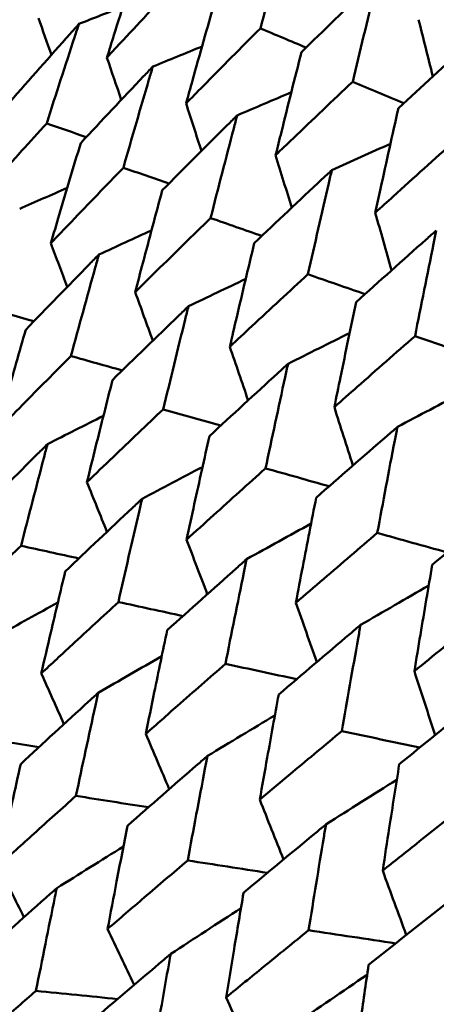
# Model space of a CAD drawing. Header units: millimetres. Extents: x 188 to 1913, y 148 to 2839.
# Tile 191 of 211: x 773.58 to 776.02, y 546.53 to 552.29. Entities that reach past the tile are written whole.
import ezdxf

# ---------------------------------------------------------------- set-up
doc = ezdxf.new("R2010")
doc.units = ezdxf.units.MM
doc.header["$LTSCALE"] = 10
doc.layers.add('Widoczne (ISO)', color=7, linetype='Continuous', lineweight=50)

msp = doc.modelspace()

# ---------------------------------------------------------------- linework, layer by layer
at = {"layer": 'Widoczne (ISO)'}
msp.add_circle((805.9027, 570.4637), 50, dxfattribs=at)
for points, knots in [([(774.9858, 552.2406), (775.033, 552.4156), (775.0808, 552.5902), (775.1358, 552.7889), (775.1426, 552.8133), (775.1494, 552.8377)], [0.01044349, 0.01044349, 0.01044349, 0.01044349, 0.07085106, 0.07085106, 0.07930241, 0.07930241, 0.07930241, 0.07930241]), ([(774.272, 552.6527), (774.224, 552.5025), (774.1763, 552.3521), (774.1154, 552.1573), (774.1016, 552.1132), (774.0879, 552.069)], [0.00838421, 0.00838421, 0.00838421, 0.00838421, 0.06155515, 0.06155515, 0.07712864, 0.07712864, 0.07712864, 0.07712864]), ([(774.0879, 552.069), (774.1192, 552.103), (774.1506, 552.1369), (774.2895, 552.2867), (774.3975, 552.4023), (774.5058, 552.5177)], [0.04598621, 0.04598621, 0.04598621, 0.04598621, 0.06155279, 0.06155279, 0.11473062, 0.11473062, 0.11473062, 0.11473062]), ([(775.6735, 552.535), (775.6552, 552.5174), (775.6368, 552.4997), (775.4873, 552.3556), (775.3566, 552.2288), (775.2264, 552.1016)], [0.06241522, 0.06241522, 0.06241522, 0.06241522, 0.0708546, 0.0708546, 0.13127416, 0.13127416, 0.13127416, 0.13127416]), ([(775.5261, 551.9286), (775.5686, 552.1063), (775.6117, 552.2837), (775.6613, 552.4855), (775.6674, 552.5103), (775.6735, 552.535)], [0.01044349, 0.01044349, 0.01044349, 0.01044349, 0.07085106, 0.07085106, 0.07930241, 0.07930241, 0.07930241, 0.07930241]), ([(774.7185, 552.3949), (774.6748, 552.2422), (774.6315, 552.0893), (774.5761, 551.8913), (774.5636, 551.8464), (774.5511, 551.8015)], [0.00838421, 0.00838421, 0.00838421, 0.00838421, 0.06155515, 0.06155515, 0.07712864, 0.07712864, 0.07712864, 0.07712864]), ([(773.924, 552.2661), (773.9068, 552.2468), (773.8896, 552.2276), (773.7541, 552.0756), (773.6364, 551.9426), (773.5193, 551.8092)], [0.06686277, 0.06686277, 0.06686277, 0.06686277, 0.07557848, 0.07557848, 0.13558897, 0.13558897, 0.13558897, 0.13558897]), ([(773.7353, 551.6845), (773.7896, 551.8542), (773.8444, 552.0234), (773.9078, 552.217), (773.9159, 552.2415), (773.924, 552.2661)], [0.01556037, 0.01556037, 0.01556037, 0.01556037, 0.07555527, 0.07555527, 0.08428623, 0.08428623, 0.08428623, 0.08428623]), ([(774.5511, 551.8015), (774.5838, 551.8348), (774.6165, 551.868), (774.7609, 552.0146), (774.8731, 552.1277), (774.9858, 552.2406)], [0.04598621, 0.04598621, 0.04598621, 0.04598621, 0.06155279, 0.06155279, 0.11473062, 0.11473062, 0.11473062, 0.11473062]), ([(776.2566, 552.1984), (776.2376, 552.1811), (776.2186, 552.1638), (776.0638, 552.0227), (775.9285, 551.8986), (775.7938, 551.7741)], [0.06241522, 0.06241522, 0.06241522, 0.06241522, 0.0708546, 0.0708546, 0.13127416, 0.13127416, 0.13127416, 0.13127416]), ([(775.2264, 552.1016), (775.1869, 551.9466), (775.1478, 551.7912), (775.0979, 551.5901), (775.0866, 551.5445), (775.0753, 551.4989)], [0.00838421, 0.00838421, 0.00838421, 0.00838421, 0.06155515, 0.06155515, 0.07712864, 0.07712864, 0.07712864, 0.07712864]), ([(774.3561, 552.0166), (774.3382, 551.9978), (774.3203, 551.9789), (774.1792, 551.8302), (774.0566, 551.7), (773.9345, 551.5695)], [0.06686277, 0.06686277, 0.06686277, 0.06686277, 0.07557848, 0.07557848, 0.13558897, 0.13558897, 0.13558897, 0.13558897]), ([(774.1843, 551.4253), (774.2337, 551.5978), (774.2836, 551.7699), (774.3414, 551.9666), (774.3488, 551.9916), (774.3561, 552.0166)], [0.01556037, 0.01556037, 0.01556037, 0.01556037, 0.07555527, 0.07555527, 0.08428623, 0.08428623, 0.08428623, 0.08428623]), ([(775.0753, 551.4989), (775.1092, 551.5314), (775.1431, 551.5639), (775.293, 551.7074), (775.4093, 551.8181), (775.5261, 551.9286)], [0.04598621, 0.04598621, 0.04598621, 0.04598621, 0.06155279, 0.06155279, 0.11473062, 0.11473062, 0.11473062, 0.11473062]), ([(775.7938, 551.7741), (775.7583, 551.6167), (775.7233, 551.459), (775.6785, 551.2548), (775.6684, 551.2086), (775.6584, 551.1623)], [0.00838421, 0.00838421, 0.00838421, 0.00838421, 0.06155515, 0.06155515, 0.07712864, 0.07712864, 0.07712864, 0.07712864]), ([(774.8501, 551.7314), (774.8315, 551.713), (774.8129, 551.6945), (774.6663, 551.549), (774.5389, 551.4216), (774.412, 551.2938)], [0.06686277, 0.06686277, 0.06686277, 0.06686277, 0.07557848, 0.07557848, 0.13558897, 0.13558897, 0.13558897, 0.13558897]), ([(774.6946, 551.1307), (774.7393, 551.3058), (774.7844, 551.4807), (774.8368, 551.6806), (774.8435, 551.706), (774.8501, 551.7314)], [0.01556037, 0.01556037, 0.01556037, 0.01556037, 0.07555527, 0.07555527, 0.08428623, 0.08428623, 0.08428623, 0.08428623]), ([(773.3272, 551.2325), (773.3657, 551.2755), (773.4043, 551.3185), (773.54, 551.4693), (773.6374, 551.5771), (773.7353, 551.6845)], [0.04208868, 0.04208868, 0.04208868, 0.04208868, 0.06158988, 0.06158988, 0.11059803, 0.11059803, 0.11059803, 0.11059803]), ([(773.9345, 551.5695), (773.8922, 551.43), (773.8503, 551.2902), (773.7923, 551.0945), (773.7758, 551.0388), (773.7594, 550.983)], [0.01259731, 0.01259731, 0.01259731, 0.01259731, 0.06159863, 0.06159863, 0.08110666, 0.08110666, 0.08110666, 0.08110666]), ([(775.6584, 551.1623), (775.6934, 551.1941), (775.7285, 551.2259), (775.8835, 551.3664), (776.0039, 551.4749), (776.1247, 551.583)], [0.04598621, 0.04598621, 0.04598621, 0.04598621, 0.06155279, 0.06155279, 0.11473062, 0.11473062, 0.11473062, 0.11473062]), ([(773.7594, 550.983), (773.7995, 551.0251), (773.8397, 551.0671), (773.981, 551.2148), (774.0824, 551.3201), (774.1843, 551.4253)], [0.04208868, 0.04208868, 0.04208868, 0.04208868, 0.06158988, 0.06158988, 0.11059803, 0.11059803, 0.11059803, 0.11059803]), ([(775.404, 551.4116), (775.3847, 551.3936), (775.3655, 551.3755), (775.2136, 551.233), (775.0815, 551.1083), (774.95, 550.9832)], [0.06686277, 0.06686277, 0.06686277, 0.06686277, 0.07557848, 0.07557848, 0.13558897, 0.13558897, 0.13558897, 0.13558897]), ([(775.2643, 550.8018), (775.3044, 550.9796), (775.345, 551.1571), (775.392, 551.3601), (775.398, 551.3858), (775.404, 551.4116)], [0.01556037, 0.01556037, 0.01556037, 0.01556037, 0.07555527, 0.07555527, 0.08428623, 0.08428623, 0.08428623, 0.08428623]), ([(774.412, 551.2938), (774.3737, 551.152), (774.3357, 551.01), (774.2831, 550.8111), (774.2682, 550.7545), (774.2534, 550.6978)], [0.01259731, 0.01259731, 0.01259731, 0.01259731, 0.06159863, 0.06159863, 0.08110666, 0.08110666, 0.08110666, 0.08110666]), ([(774.2534, 550.6978), (774.295, 550.739), (774.3368, 550.7801), (774.4835, 550.9246), (774.5889, 551.0277), (774.6946, 551.1307)], [0.04208868, 0.04208868, 0.04208868, 0.04208868, 0.06158988, 0.06158988, 0.11059803, 0.11059803, 0.11059803, 0.11059803]), ([(776.0156, 551.0585), (775.9957, 551.0408), (775.9758, 551.0231), (775.8188, 550.8836), (775.6823, 550.7615), (775.5462, 550.639)], [0.06686277, 0.06686277, 0.06686277, 0.06686277, 0.07557848, 0.07557848, 0.13558897, 0.13558897, 0.13558897, 0.13558897]), ([(775.891, 550.4399), (775.9267, 550.6203), (775.9629, 550.8003), (776.0049, 551.0062), (776.0103, 551.0324), (776.0156, 551.0585)], [0.01556037, 0.01556037, 0.01556037, 0.01556037, 0.07555527, 0.07555527, 0.08428623, 0.08428623, 0.08428623, 0.08428623]), ([(774.95, 550.9832), (774.9154, 550.8392), (774.8813, 550.695), (774.834, 550.4931), (774.8206, 550.4356), (774.8073, 550.378)], [0.01259731, 0.01259731, 0.01259731, 0.01259731, 0.06159863, 0.06159863, 0.08110666, 0.08110666, 0.08110666, 0.08110666]), ([(774.0407, 550.9173), (774.0222, 550.8985), (774.0038, 550.8797), (773.8605, 550.7331), (773.7362, 550.605), (773.6124, 550.4766)], [0.07138254, 0.07138254, 0.07138254, 0.07138254, 0.08018544, 0.08018544, 0.13983561, 0.13983561, 0.13983561, 0.13983561]), ([(773.8774, 550.3236), (773.9242, 550.4964), (773.9715, 550.6688), (774.0265, 550.8664), (774.0336, 550.8919), (774.0407, 550.9173)], [0.02053386, 0.02053386, 0.02053386, 0.02053386, 0.08016461, 0.08016461, 0.08898694, 0.08898694, 0.08898694, 0.08898694]), ([(774.8073, 550.378), (774.8504, 550.4183), (774.8936, 550.4586), (775.0457, 550.6), (775.1548, 550.701), (775.2643, 550.8018)], [0.04208868, 0.04208868, 0.04208868, 0.04208868, 0.06158988, 0.06158988, 0.11059803, 0.11059803, 0.11059803, 0.11059803]), ([(774.5649, 550.6147), (774.5457, 550.5963), (774.5266, 550.5778), (774.3779, 550.4343), (774.2489, 550.3089), (774.1205, 550.1833)], [0.07138254, 0.07138254, 0.07138254, 0.07138254, 0.08018544, 0.08018544, 0.13983561, 0.13983561, 0.13983561, 0.13983561]), ([(774.4176, 550.0117), (774.4598, 550.1871), (774.5025, 550.3623), (774.552, 550.563), (774.5584, 550.5888), (774.5649, 550.6147)], [0.02053386, 0.02053386, 0.02053386, 0.02053386, 0.08016461, 0.08016461, 0.08898694, 0.08898694, 0.08898694, 0.08898694]), ([(775.5462, 550.639), (775.5154, 550.4929), (775.4849, 550.3465), (775.4427, 550.1416), (775.4308, 550.0833), (775.4189, 550.0249)], [0.01259731, 0.01259731, 0.01259731, 0.01259731, 0.06159863, 0.06159863, 0.08110666, 0.08110666, 0.08110666, 0.08110666]), ([(773.6124, 550.4766), (773.5756, 550.348), (773.5392, 550.2193), (773.4841, 550.0232), (773.4654, 549.9559), (773.4467, 549.8885)], [0.01681985, 0.01681985, 0.01681985, 0.01681985, 0.06159108, 0.06159108, 0.08495433, 0.08495433, 0.08495433, 0.08495433]), ([(775.4189, 550.0249), (775.4635, 550.0644), (775.5081, 550.1038), (775.6652, 550.2423), (775.778, 550.3412), (775.891, 550.4399)], [0.04208868, 0.04208868, 0.04208868, 0.04208868, 0.06158988, 0.06158988, 0.11059803, 0.11059803, 0.11059803, 0.11059803]), ([(773.4467, 549.8885), (773.4956, 549.9384), (773.5447, 549.9882), (773.6881, 550.1333), (773.7826, 550.2285), (773.8774, 550.3236)], [0.03825175, 0.03825175, 0.03825175, 0.03825175, 0.06160817, 0.06160817, 0.10638617, 0.10638617, 0.10638617, 0.10638617]), ([(775.1479, 550.2781), (775.1281, 550.26), (775.1083, 550.242), (774.9545, 550.1014), (774.821, 549.9787), (774.688, 549.8556)], [0.07138254, 0.07138254, 0.07138254, 0.07138254, 0.08018544, 0.08018544, 0.13983561, 0.13983561, 0.13983561, 0.13983561]), ([(775.0161, 549.6662), (775.0538, 549.8442), (775.092, 550.0219), (775.1364, 550.2256), (775.1421, 550.2518), (775.1479, 550.2781)], [0.02053386, 0.02053386, 0.02053386, 0.02053386, 0.08016461, 0.08016461, 0.08898694, 0.08898694, 0.08898694, 0.08898694]), ([(774.1205, 550.1833), (774.0872, 550.0527), (774.0543, 549.9219), (774.0047, 549.7227), (773.9877, 549.6543), (773.9709, 549.5859)], [0.01681985, 0.01681985, 0.01681985, 0.01681985, 0.06159108, 0.06159108, 0.08495433, 0.08495433, 0.08495433, 0.08495433]), ([(773.9709, 549.5859), (774.0217, 549.6347), (774.0726, 549.6834), (774.2213, 549.8255), (774.3193, 549.9187), (774.4176, 550.0117)], [0.03825175, 0.03825175, 0.03825175, 0.03825175, 0.06160817, 0.06160817, 0.10638617, 0.10638617, 0.10638617, 0.10638617]), ([(775.7875, 549.9088), (775.767, 549.8911), (775.7466, 549.8734), (775.5878, 549.7358), (775.45, 549.6155), (775.3126, 549.495)], [0.07138254, 0.07138254, 0.07138254, 0.07138254, 0.08018544, 0.08018544, 0.13983561, 0.13983561, 0.13983561, 0.13983561]), ([(775.6704, 549.2884), (775.7038, 549.4689), (775.7378, 549.6491), (775.7772, 549.8556), (775.7823, 549.8822), (775.7875, 549.9088)], [0.02053386, 0.02053386, 0.02053386, 0.02053386, 0.08016461, 0.08016461, 0.08898694, 0.08898694, 0.08898694, 0.08898694]), ([(773.7398, 549.8082), (773.7213, 549.7898), (773.7028, 549.7715), (773.5577, 549.6273), (773.4316, 549.5011), (773.3061, 549.3747)], [0.07597559, 0.07597559, 0.07597559, 0.07597559, 0.08464777, 0.08464777, 0.14401425, 0.14401425, 0.14401425, 0.14401425]), ([(773.5854, 549.2134), (773.6297, 549.3867), (773.6745, 549.5596), (773.7265, 549.7576), (773.7331, 549.7829), (773.7398, 549.8082)], [0.02530969, 0.02530969, 0.02530969, 0.02530969, 0.08465152, 0.08465152, 0.09334823, 0.09334823, 0.09334823, 0.09334823]), ([(774.688, 549.8556), (774.6581, 549.7231), (774.6286, 549.5903), (774.5841, 549.3881), (774.569, 549.3187), (774.5539, 549.2493)], [0.01681985, 0.01681985, 0.01681985, 0.01681985, 0.06159108, 0.06159108, 0.08495433, 0.08495433, 0.08495433, 0.08495433]), ([(774.5539, 549.2493), (774.6065, 549.297), (774.6591, 549.3448), (774.813, 549.4838), (774.9144, 549.5751), (775.0161, 549.6662)], [0.03825175, 0.03825175, 0.03825175, 0.03825175, 0.06160817, 0.06160817, 0.10638617, 0.10638617, 0.10638617, 0.10638617]), ([(774.2937, 549.4884), (774.2745, 549.4704), (774.2553, 549.4524), (774.105, 549.3113), (773.9743, 549.1878), (773.8442, 549.064)], [0.07597559, 0.07597559, 0.07597559, 0.07597559, 0.08464777, 0.08464777, 0.14401425, 0.14401425, 0.14401425, 0.14401425]), ([(774.1549, 548.8846), (774.1947, 549.0605), (774.2349, 549.2361), (774.2817, 549.4371), (774.2877, 549.4627), (774.2937, 549.4884)], [0.02530969, 0.02530969, 0.02530969, 0.02530969, 0.08465152, 0.08465152, 0.09334823, 0.09334823, 0.09334823, 0.09334823]), ([(775.3126, 549.495), (775.2861, 549.3605), (775.2598, 549.2259), (775.2203, 549.0208), (775.2069, 548.9504), (775.1935, 548.88)], [0.01681985, 0.01681985, 0.01681985, 0.01681985, 0.06159108, 0.06159108, 0.08495433, 0.08495433, 0.08495433, 0.08495433]), ([(776.481, 549.5084), (776.46, 549.491), (776.439, 549.4737), (776.2755, 549.3388), (776.1335, 549.2209), (775.992, 549.1028)], [0.07138254, 0.07138254, 0.07138254, 0.07138254, 0.08018544, 0.08018544, 0.13983561, 0.13983561, 0.13983561, 0.13983561]), ([(775.1935, 548.88), (775.2477, 548.9268), (775.3021, 548.9735), (775.4609, 549.1098), (775.5655, 549.1992), (775.6704, 549.2884)], [0.03825175, 0.03825175, 0.03825175, 0.03825175, 0.06160817, 0.06160817, 0.10638617, 0.10638617, 0.10638617, 0.10638617]), ([(773.1499, 548.7865), (773.2078, 548.8437), (773.2658, 548.9008), (773.4108, 549.0431), (773.498, 549.1283), (773.5854, 549.2134)], [0.03448054, 0.03448054, 0.03448054, 0.03448054, 0.06157222, 0.06157222, 0.10209717, 0.10209717, 0.10209717, 0.10209717]), ([(774.9053, 549.1353), (774.8854, 549.1177), (774.8656, 549.1001), (774.7103, 548.9618), (774.5752, 548.8409), (774.4406, 548.7196)], [0.07597559, 0.07597559, 0.07597559, 0.07597559, 0.08464777, 0.08464777, 0.14401425, 0.14401425, 0.14401425, 0.14401425]), ([(774.7815, 548.5228), (774.8169, 548.7012), (774.8528, 548.8793), (774.8946, 549.0832), (774.8999, 549.1093), (774.9053, 549.1353)], [0.02530969, 0.02530969, 0.02530969, 0.02530969, 0.08465152, 0.08465152, 0.09334823, 0.09334823, 0.09334823, 0.09334823]), ([(773.8442, 549.064), (773.8157, 548.9449), (773.7875, 548.8257), (773.7408, 548.6266), (773.7223, 548.5467), (773.7038, 548.4667)], [0.02104899, 0.02104899, 0.02104899, 0.02104899, 0.0615671, 0.0615671, 0.08866561, 0.08866561, 0.08866561, 0.08866561]), ([(775.992, 549.1028), (775.9686, 548.9665), (775.9454, 548.8301), (775.9107, 548.6222), (775.8988, 548.5509), (775.887, 548.4796)], [0.01681985, 0.01681985, 0.01681985, 0.01681985, 0.06159108, 0.06159108, 0.08495433, 0.08495433, 0.08495433, 0.08495433]), ([(773.7038, 548.4667), (773.7638, 548.5227), (773.8239, 548.5786), (773.9741, 548.7179), (774.0644, 548.8013), (774.1549, 548.8846)], [0.03448054, 0.03448054, 0.03448054, 0.03448054, 0.06157222, 0.06157222, 0.10209717, 0.10209717, 0.10209717, 0.10209717]), ([(775.887, 548.4796), (775.9429, 548.5254), (775.9989, 548.5712), (776.1624, 548.7048), (776.27, 548.7924), (776.378, 548.8799)], [0.03825175, 0.03825175, 0.03825175, 0.03825175, 0.06160817, 0.06160817, 0.10638617, 0.10638617, 0.10638617, 0.10638617]), ([(774.4406, 548.7196), (774.4152, 548.5988), (774.39, 548.4778), (774.3484, 548.2758), (774.3319, 548.1947), (774.3154, 548.1136)], [0.02104899, 0.02104899, 0.02104899, 0.02104899, 0.0615671, 0.0615671, 0.08866561, 0.08866561, 0.08866561, 0.08866561]), ([(775.5722, 548.7503), (775.5517, 548.733), (775.5313, 548.7157), (775.3711, 548.5802), (775.2319, 548.4617), (775.0931, 548.343)], [0.07597559, 0.07597559, 0.07597559, 0.07597559, 0.08464777, 0.08464777, 0.14401425, 0.14401425, 0.14401425, 0.14401425]), ([(775.4627, 548.1295), (775.494, 548.3103), (775.5258, 548.4908), (775.5627, 548.6975), (775.5674, 548.7239), (775.5722, 548.7503)], [0.02530969, 0.02530969, 0.02530969, 0.02530969, 0.08465152, 0.08465152, 0.09334823, 0.09334823, 0.09334823, 0.09334823]), ([(774.3154, 548.1136), (774.3774, 548.1684), (774.4395, 548.2231), (774.5947, 548.3596), (774.688, 548.4413), (774.7815, 548.5228)], [0.03448054, 0.03448054, 0.03448054, 0.03448054, 0.06157222, 0.06157222, 0.10209717, 0.10209717, 0.10209717, 0.10209717]), ([(774.0367, 548.3534), (774.0179, 548.3363), (773.9992, 548.3192), (773.8476, 548.1807), (773.7152, 548.0589), (773.5833, 547.9369)], [0.0806421, 0.0806421, 0.0806421, 0.0806421, 0.08897282, 0.08897282, 0.14811965, 0.14811965, 0.14811965, 0.14811965]), ([(773.9066, 547.7503), (773.944, 547.9267), (773.9819, 548.1029), (774.0258, 548.3037), (774.0312, 548.3286), (774.0367, 548.3534)], [0.02983351, 0.02983351, 0.02983351, 0.02983351, 0.0889495, 0.0889495, 0.09731113, 0.09731113, 0.09731113, 0.09731113]), ([(775.0931, 548.343), (775.0705, 548.2205), (775.0483, 548.0978), (775.0115, 547.893), (774.9968, 547.8108), (774.9823, 547.7286)], [0.02104899, 0.02104899, 0.02104899, 0.02104899, 0.0615671, 0.0615671, 0.08866561, 0.08866561, 0.08866561, 0.08866561]), ([(776.2917, 548.3348), (776.2707, 548.3179), (776.2497, 548.301), (776.085, 548.1681), (775.9417, 548.0519), (775.7989, 547.9355)], [0.07597559, 0.07597559, 0.07597559, 0.07597559, 0.08464777, 0.08464777, 0.14401425, 0.14401425, 0.14401425, 0.14401425]), ([(774.9823, 547.7286), (775.0462, 547.7823), (775.1102, 547.8359), (775.2703, 547.9696), (775.3664, 548.0496), (775.4627, 548.1295)], [0.03448054, 0.03448054, 0.03448054, 0.03448054, 0.06157222, 0.06157222, 0.10209717, 0.10209717, 0.10209717, 0.10209717]), ([(774.6763, 547.9842), (774.6569, 547.9674), (774.6376, 547.9507), (774.4811, 547.8149), (774.3444, 547.6957), (774.2082, 547.5762)], [0.0806421, 0.0806421, 0.0806421, 0.0806421, 0.08897282, 0.08897282, 0.14811965, 0.14811965, 0.14811965, 0.14811965]), ([(774.5607, 547.3726), (774.5939, 547.5515), (774.6276, 547.7301), (774.6666, 547.9337), (774.6714, 547.959), (774.6763, 547.9842)], [0.02983351, 0.02983351, 0.02983351, 0.02983351, 0.0889495, 0.0889495, 0.09731113, 0.09731113, 0.09731113, 0.09731113]), ([(773.5833, 547.9369), (773.5593, 547.8297), (773.5355, 547.7224), (773.4919, 547.5238), (773.472, 547.4326), (773.4523, 547.3413)], [0.02528165, 0.02528165, 0.02528165, 0.02528165, 0.06150593, 0.06150593, 0.09223152, 0.09223152, 0.09223152, 0.09223152]), ([(775.7989, 547.9355), (775.7791, 547.8114), (775.7596, 547.6871), (775.7274, 547.4796), (775.7146, 547.3964), (775.7019, 547.3131)], [0.02104899, 0.02104899, 0.02104899, 0.02104899, 0.0615671, 0.0615671, 0.08866561, 0.08866561, 0.08866561, 0.08866561]), ([(773.4523, 547.3413), (773.5215, 547.404), (773.5908, 547.4666), (773.7422, 547.603), (773.8243, 547.6767), (773.9066, 547.7503)], [0.03078053, 0.03078053, 0.03078053, 0.03078053, 0.06149921, 0.06149921, 0.09773041, 0.09773041, 0.09773041, 0.09773041]), ([(775.7019, 547.3131), (775.7676, 547.3658), (775.8335, 547.4183), (775.998, 547.5494), (776.0968, 547.6279), (776.1959, 547.7063)], [0.03448054, 0.03448054, 0.03448054, 0.03448054, 0.06157222, 0.06157222, 0.10209717, 0.10209717, 0.10209717, 0.10209717]), ([(774.2082, 547.5762), (774.1868, 547.4674), (774.1657, 547.3585), (774.127, 547.1571), (774.1094, 547.0646), (774.0919, 546.972)], [0.02528165, 0.02528165, 0.02528165, 0.02528165, 0.06150593, 0.06150593, 0.09223152, 0.09223152, 0.09223152, 0.09223152]), ([(775.3698, 547.5837), (775.3499, 547.5673), (775.33, 547.5509), (775.1689, 547.4178), (775.0281, 547.301), (774.8877, 547.1838)], [0.0806421, 0.0806421, 0.0806421, 0.0806421, 0.08897282, 0.08897282, 0.14811965, 0.14811965, 0.14811965, 0.14811965]), ([(775.2681, 546.9642), (775.2973, 547.1454), (775.3269, 547.3264), (775.3613, 547.5326), (775.3656, 547.5582), (775.3698, 547.5837)], [0.02983351, 0.02983351, 0.02983351, 0.02983351, 0.0889495, 0.0889495, 0.09731113, 0.09731113, 0.09731113, 0.09731113]), ([(774.0919, 546.972), (774.1633, 547.0335), (774.2349, 547.0948), (774.3911, 547.2283), (774.4758, 547.3005), (774.5607, 547.3726)], [0.03078053, 0.03078053, 0.03078053, 0.03078053, 0.06149921, 0.06149921, 0.09773041, 0.09773041, 0.09773041, 0.09773041]), ([(773.7941, 547.2106), (773.7813, 547.1993), (773.7685, 547.1879), (773.6159, 547.0523), (773.4767, 546.9278), (773.338, 546.803)], [0.0853813, 0.0853813, 0.0853813, 0.0853813, 0.09097809, 0.09097809, 0.15214536, 0.15214536, 0.15214536, 0.15214536]), ([(773.6728, 546.6097), (773.7092, 546.7934), (773.7462, 546.9769), (773.7871, 547.1769), (773.7906, 547.1938), (773.7941, 547.2106)], [0.0297954, 0.0297954, 0.0297954, 0.0297954, 0.09092493, 0.09092493, 0.09655955, 0.09655955, 0.09655955, 0.09655955]), ([(774.8877, 547.1838), (774.8689, 547.0736), (774.8503, 546.9633), (774.8163, 546.7592), (774.8008, 546.6654), (774.7855, 546.5716)], [0.02528165, 0.02528165, 0.02528165, 0.02528165, 0.06150593, 0.06150593, 0.09223152, 0.09223152, 0.09223152, 0.09223152]), ([(776.1147, 547.1537), (776.0942, 547.1376), (776.0738, 547.1215), (775.9082, 546.991), (775.7636, 546.8763), (775.6193, 546.7614)], [0.0806421, 0.0806421, 0.0806421, 0.0806421, 0.08897282, 0.08897282, 0.14811965, 0.14811965, 0.14811965, 0.14811965]), ([(774.7855, 546.5716), (774.859, 546.6318), (774.9327, 546.6919), (775.0936, 546.8228), (775.1808, 546.8935), (775.2681, 546.9642)], [0.03078053, 0.03078053, 0.03078053, 0.03078053, 0.06149921, 0.06149921, 0.09773041, 0.09773041, 0.09773041, 0.09773041]), ([(774.461, 546.8256), (774.4478, 546.8145), (774.4346, 546.8033), (774.2773, 546.6705), (774.1338, 546.5484), (773.9907, 546.4262)], [0.0853813, 0.0853813, 0.0853813, 0.0853813, 0.09097809, 0.09097809, 0.15214536, 0.15214536, 0.15214536, 0.15214536]), ([(774.3538, 546.2165), (774.3859, 546.4027), (774.4186, 546.5887), (774.4548, 546.7914), (774.4579, 546.8085), (774.461, 546.8256)], [0.0297954, 0.0297954, 0.0297954, 0.0297954, 0.09092493, 0.09092493, 0.09655955, 0.09655955, 0.09655955, 0.09655955]), ([(775.6193, 546.7614), (775.6029, 546.6498), (775.5867, 546.5381), (775.5571, 546.3314), (775.5437, 546.2365), (775.5303, 546.1416)], [0.02528165, 0.02528165, 0.02528165, 0.02528165, 0.06150593, 0.06150593, 0.09223152, 0.09223152, 0.09223152, 0.09223152]), ([(773.4663, 546.4296), (773.5346, 546.4893), (773.603, 546.549), (773.672, 546.609), (773.6724, 546.6093), (773.6728, 546.6097)], [0, 0, 0, 0, 0.02969567, 0.02969567, 0.02988021, 0.02988021, 0.02988021, 0.02988021])]:
    msp.add_open_spline(points, degree=3, knots=knots, dxfattribs=at)
for points in [[(773.924, 552.2661), (774.0098, 552.3), (774.0956, 552.3339), (774.1814, 552.3676)], [(773.6873, 552.3003), (773.7126, 552.2287), (773.7379, 552.1571), (773.7632, 552.0855)], [(775.9119, 552.2912), (775.9396, 552.1807), (775.9674, 552.0701), (775.9953, 551.9596)], [(775.2536, 552.1282), (775.1643, 552.1656), (775.075, 552.2031), (774.9858, 552.2406)], [(774.3561, 552.0166), (774.4522, 552.0561), (774.5483, 552.0955), (774.6445, 552.1347)], [(774.0879, 552.069), (774.1158, 551.9867), (774.1438, 551.9044), (774.1718, 551.8221)], [(775.8252, 551.8031), (775.7255, 551.8449), (775.6258, 551.8868), (775.5261, 551.9286)], [(774.8501, 551.7314), (774.9557, 551.7767), (775.0613, 551.8219), (775.167, 551.8669)], [(774.5511, 551.8015), (774.5811, 551.7088), (774.6111, 551.6162), (774.6411, 551.5236)], [(773.967, 551.6042), (773.8897, 551.631), (773.8125, 551.6578), (773.7353, 551.6845)], [(775.404, 551.4116), (775.5183, 551.4631), (775.6327, 551.5144), (775.7471, 551.5655)], [(775.0753, 551.4989), (775.1066, 551.3962), (775.1379, 551.2936), (775.1692, 551.1909)], [(774.4506, 551.3327), (774.3618, 551.3635), (774.273, 551.3944), (774.1843, 551.4253)], [(773.5774, 551.1848), (773.6701, 551.2258), (773.7628, 551.2666), (773.8556, 551.3074)], [(774.995, 551.0261), (774.8949, 551.0609), (774.7947, 551.0958), (774.6946, 551.1307)], [(775.6584, 551.1623), (775.6901, 551.0499), (775.7219, 550.9376), (775.7538, 550.8253)], [(774.0407, 550.9173), (774.1433, 550.9644), (774.246, 551.0114), (774.3487, 551.0582)], [(773.7594, 550.983), (773.7916, 550.898), (773.8238, 550.8131), (773.8561, 550.7282)], [(775.5981, 550.6857), (775.4868, 550.7244), (775.3756, 550.7631), (775.2643, 550.8018)], [(774.5649, 550.6147), (774.6766, 550.6682), (774.7884, 550.7215), (774.9002, 550.7746)], [(774.2534, 550.6978), (774.2877, 550.6029), (774.322, 550.508), (774.3564, 550.4131)], [(773.661, 550.5269), (773.5732, 550.5515), (773.4854, 550.576), (773.3976, 550.6006)], [(775.1479, 550.2781), (775.2679, 550.3383), (775.3881, 550.3983), (775.5082, 550.4581)], [(776.2576, 550.3129), (776.1354, 550.3552), (776.0132, 550.3976), (775.891, 550.4399)], [(774.8073, 550.378), (774.8429, 550.2734), (774.8786, 550.1688), (774.9143, 550.0643)], [(774.1777, 550.2392), (774.0776, 550.2673), (773.9775, 550.2955), (773.8774, 550.3236)], [(775.7875, 549.9088), (775.9151, 549.9762), (776.0428, 550.0433), (776.1705, 550.1102)], [(774.7545, 549.9171), (774.6422, 549.9486), (774.5299, 549.9802), (774.4176, 550.0117)], [(775.4189, 550.0249), (775.455, 549.9109), (775.4912, 549.7969), (775.5275, 549.683)], [(773.7398, 549.8082), (773.8489, 549.8635), (773.9581, 549.9186), (774.0674, 549.9735)], [(774.2937, 549.4884), (774.4115, 549.5506), (774.5294, 549.6126), (774.6474, 549.6744)], [(775.3889, 549.5619), (775.2646, 549.5966), (775.1403, 549.6314), (775.0161, 549.6662)], [(773.9709, 549.5859), (774.0099, 549.4889), (774.049, 549.392), (774.0881, 549.2951)], [(774.9053, 549.1353), (775.031, 549.2048), (775.1568, 549.274), (775.2828, 549.343)], [(776.0786, 549.175), (775.9425, 549.2128), (775.8065, 549.2506), (775.6704, 549.2884)], [(774.5539, 549.2493), (774.5943, 549.1429), (774.6348, 549.0366), (774.6754, 548.9303)], [(773.9238, 549.1397), (773.8111, 549.1642), (773.6983, 549.1888), (773.5854, 549.2134)], [(775.5722, 548.7503), (775.7051, 548.8275), (775.8381, 548.9044), (775.9711, 548.981)], [(773.4537, 548.69), (773.5693, 548.7541), (773.685, 548.818), (773.8008, 548.8817)], [(774.5327, 548.8025), (774.4068, 548.8299), (774.2809, 548.8572), (774.1549, 548.8846)], [(775.1935, 548.88), (775.2344, 548.7645), (775.2755, 548.649), (775.3166, 548.5336)], [(774.0367, 548.3534), (774.1606, 548.425), (774.2846, 548.4962), (774.4087, 548.5673)], [(775.1984, 548.433), (775.0594, 548.4629), (774.9205, 548.4929), (774.7815, 548.5228)], [(775.887, 548.4796), (775.9276, 548.3551), (775.9683, 548.2307), (776.009, 548.1063)], [(773.7038, 548.4667), (773.748, 548.3679), (773.7923, 548.2692), (773.8367, 548.1704)], [(774.6763, 547.9842), (774.8077, 548.0635), (774.9392, 548.1425), (775.0708, 548.2213)], [(773.6898, 548.0353), (773.5627, 548.0554), (773.4356, 548.0755), (773.3084, 548.0956)], [(774.3154, 548.1136), (774.3611, 548.0057), (774.4069, 547.8978), (774.4527, 547.79)], [(775.9183, 548.0327), (775.7664, 548.065), (775.6146, 548.0973), (775.4627, 548.1295)], [(775.3698, 547.5837), (775.508, 547.6713), (775.6462, 547.7585), (775.7846, 547.8453)], [(774.3309, 547.6836), (774.1895, 547.7058), (774.048, 547.7281), (773.9066, 547.7503)], [(774.9823, 547.7286), (775.0286, 547.6117), (775.0749, 547.495), (775.1213, 547.3782)], [(773.7941, 547.2106), (773.924, 547.292), (774.0541, 547.3732), (774.1843, 547.454)], [(773.4523, 547.3413), (773.5023, 547.2409), (773.5524, 547.1404), (773.6025, 547.0401)], [(775.0277, 547.3004), (774.8721, 547.3245), (774.7164, 547.3486), (774.5607, 547.3726)], [(775.7019, 547.3131), (775.7477, 547.1875), (775.7936, 547.062), (775.8397, 546.9365)], [(774.461, 546.8256), (774.598, 546.9153), (774.7351, 547.0046), (774.8724, 547.0937)], [(774.0919, 546.972), (774.1435, 546.8627), (774.1951, 546.7535), (774.2467, 546.6443)], [(775.7778, 546.8874), (775.6079, 546.913), (775.438, 546.9386), (775.2681, 546.9642)], [(775.1805, 546.4101), (775.3239, 546.5085), (775.4673, 546.6065), (775.6109, 546.7042)], [(774.15, 546.562), (773.9909, 546.5779), (773.8319, 546.5938), (773.6728, 546.6097)], [(774.7855, 546.5716), (774.8376, 546.4536), (774.8899, 546.3356), (774.9422, 546.2177)]]:
    msp.add_open_spline(points, degree=3, dxfattribs=at)

doc.saveas('drawing.dxf')
